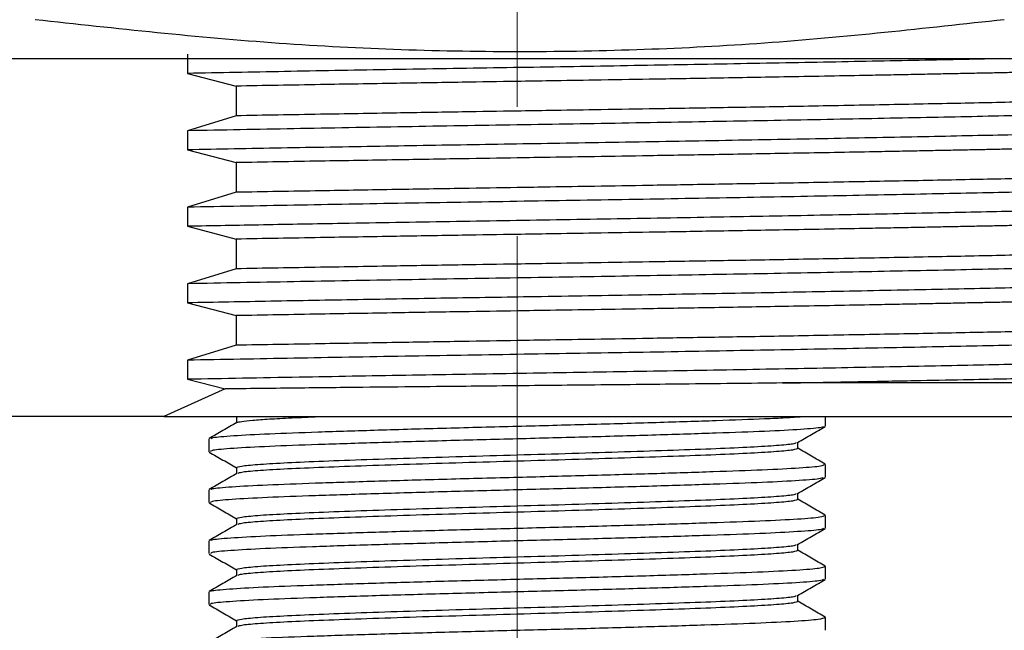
# Model space of a CAD drawing. Header units: millimetres. Extents: x 15 to 415, y 5 to 292.
# Tile 18 of 32: x 227 to 246, y 108 to 120. Entities that reach past the tile are written whole.
import ezdxf

# ---------------------------------------------------------------- set-up
doc = ezdxf.new("R2010")
doc.units = ezdxf.units.MM
doc.linetypes.add('CENTERX2', pattern=[20.32, 12.7, -2.54, 2.54, -2.54])
doc.styles.add('SLDTEXTSTYLE0', font='TXT', dxfattribs={"width": 0.75})
doc.dimstyles.new('SLDDIMSTYLE1', dxfattribs={"dimtxt": 2.645833, "dimasz": 3.302, "dimexe": 0, "dimexo": 0.0625, "dimgap": 0.661458, "dimtad": 0, "dimtih": 1, "dimtoh": 1, "dimrnd": 1e-09, "dimzin": 4, "dimdsep": 46, "dimtxsty": 'SLDTEXTSTYLE0', "dimsah": 1, "dimcen": 0.09, "dimadec": 0, "dimazin": 1, "dimtfac": 1, "dimtofl": 0, "dimtmove": 0, "dimatfit": 3, "dimfxl": 1, "dimfrac": 2, "dimtolj": 1, "dimtzin": 12, "dimarcsym": 0})

# ---------------------------------------------------------------- blocks, each defined once
blk = doc.blocks.new('_D_1')
at = {"color": 7, "linetype": 'Continuous', "lineweight": 0}
for p, q in [((231.956, 214.451), (199.543, 214.451)), ((200.543, 214.451), (200.543, 164.229)), ((200.543, 100.551), (200.543, 160.025)), ((230.331, 100.551), (199.543, 100.551))]:
    blk.add_line(p, q, dxfattribs=at)
at = {"color": 7, "linetype": 'Continuous', "lineweight": 18}
for points in [[(200.543, 214.451), (200.035, 211.149), (201.051, 211.149)], [(200.543, 100.551), (201.051, 103.853), (200.035, 103.853)]]:
    blk.add_solid(points, dxfattribs=at)
at = {"color": 7, "linetype": 'Continuous', "lineweight": 18, "insert": (195.168, 163.436), "char_height": 2.6458, "attachment_point": 1, "style": 'SLDTEXTSTYLE0'}
blk.add_mtext('113.90', dxfattribs=at)

msp = doc.modelspace()

# ---------------------------------------------------------------- linework, layer by layer
at = {"color": 7, "linetype": 'CENTERX2', "lineweight": 18}
msp.add_line((236.331, 217.187), (236.331, 96.086), dxfattribs=at)
at = {"color": 7, "linetype": 'Continuous', "lineweight": 25}
for p, q in [((218.831, 119.071), (253.831, 119.071)), ((229.871, 119.157), (229.871, 118.782)), ((229.871, 118.782), (230.823, 118.531)), ((230.823, 118.531), (230.823, 117.95)), ((230.823, 117.95), (229.871, 117.657)), ((229.871, 117.657), (229.871, 117.282)), ((229.871, 117.282), (230.823, 117.031)), ((230.823, 117.031), (230.823, 116.45)), ((230.823, 116.45), (229.871, 116.157)), ((229.871, 116.157), (229.871, 115.782)), ((229.871, 115.782), (230.823, 115.531)), ((230.823, 115.531), (230.823, 114.95)), ((230.823, 114.95), (229.871, 114.657)), ((229.871, 114.657), (229.871, 114.282)), ((229.871, 114.282), (230.823, 114.031)), ((230.823, 114.031), (230.823, 113.45)), ((230.823, 113.45), (229.871, 113.157)), ((229.871, 113.157), (229.871, 112.782)), ((229.871, 112.782), (230.608, 112.594)), ((250.989, 112.71), (241.529, 112.71)), ((230.608, 112.594), (229.407, 112.051)), ((229.407, 112.051), (224.163, 112.051)), ((230.831, 112.051), (230.831, 111.93)), ((242.372, 111.864), (242.372, 112.051)), ((230.289, 111.613), (230.289, 111.363)), ((241.831, 111.426), (241.831, 111.547)), ((242.372, 110.864), (242.372, 111.114)), ((230.831, 111.051), (230.831, 110.93)), ((230.289, 110.614), (230.289, 110.364)), ((241.831, 110.426), (241.831, 110.547)), ((230.831, 110.051), (230.831, 109.93)), ((242.372, 109.864), (242.372, 110.114)), ((230.289, 109.614), (230.289, 109.364)), ((241.831, 109.426), (241.831, 109.547)), ((230.831, 109.051), (230.831, 108.93)), ((242.37, 109.117), (242.352, 109.121)), ((242.372, 108.863), (242.372, 109.113)), ((230.289, 108.614), (230.289, 108.364)), ((241.831, 108.426), (241.831, 108.547)), ((230.831, 108.051), (230.831, 107.93)), ((242.371, 108.115), (242.344, 108.121)), ((242.372, 107.864), (242.372, 108.114))]:
    msp.add_line(p, q, dxfattribs=at)
for points, knots in [([(245.874, 119.834), (244.31, 119.661), (241.181, 119.315), (236.433, 119.151), (231.659, 119.308), (228.478, 119.659), (226.888, 119.834)], [0, 0, 0, 0, 0.247965, 0.495868, 0.747902, 1, 1, 1, 1]), ([(245.827, 119.071), (245.778, 119.069), (245.236, 119.057), (243.99, 119.032), (242.113, 118.995), (240.076, 118.958), (237.98, 118.921), (235.858, 118.887), (233.776, 118.853), (231.749, 118.817), (230.498, 118.793), (229.871, 118.782)], [0, 0, 0, 0, 0.012161, 0.136297, 0.262099, 0.388142, 0.512982, 0.63543, 0.759006, 0.879215, 1, 1, 1, 1]), ([(250.987, 118.998), (250.988, 118.997), (250.99, 118.994), (250.978, 118.988), (250.953, 118.981), (250.913, 118.974), (250.846, 118.965), (250.742, 118.955), (250.589, 118.943), (250.388, 118.93), (250.083, 118.913), (249.678, 118.896), (249.251, 118.88), (248.915, 118.869), (248.68, 118.862), (248.443, 118.854), (248.136, 118.846), (247.787, 118.837), (247.418, 118.828), (247.077, 118.819), (246.681, 118.81), (246.293, 118.802), (245.941, 118.795), (245.64, 118.788), (245.321, 118.782), (244.966, 118.775), (244.574, 118.767), (244.154, 118.758), (243.705, 118.75), (242.884, 118.734), (241.723, 118.713), (240.27, 118.688), (238.994, 118.666), (237.916, 118.649), (237.051, 118.635), (236.546, 118.627), (236.331, 118.623)], [0, 0, 0, 0, 0.0068177, 0.0267077, 0.0460939, 0.0649762, 0.086591, 0.1198606, 0.1485168, 0.1823527, 0.2213675, 0.2761186, 0.3205779, 0.3445001, 0.3638453, 0.3786132, 0.4005608, 0.4335023, 0.4532211, 0.4754732, 0.5002585, 0.5275769, 0.5453802, 0.561735, 0.5789083, 0.5987442, 0.6195703, 0.6413867, 0.6641934, 0.6879904, 0.7638825, 0.8302228, 0.8870076, 0.9342338, 0.9718986, 1, 1, 1, 1]), ([(236.331, 118.623), (235.972, 118.618), (235.18, 118.605), (233.889, 118.584), (232.395, 118.559), (231.371, 118.541), (230.823, 118.531)], [0, 0, 0, 0, 0.19055, 0.420742, 0.690564, 1, 1, 1, 1]), ([(250.982, 118.41), (250.982, 118.41), (250.979, 118.407), (250.957, 118.401), (250.909, 118.392), (250.821, 118.38), (250.668, 118.367), (250.439, 118.351), (250.167, 118.336), (249.891, 118.323), (249.658, 118.314), (249.432, 118.305), (249.22, 118.297), (248.989, 118.289), (248.763, 118.282), (248.577, 118.277), (248.431, 118.272), (248.284, 118.268), (248.089, 118.263), (247.887, 118.258), (247.68, 118.253), (247.466, 118.248), (246.976, 118.236), (246.109, 118.216), (244.769, 118.188), (243.498, 118.164), (242.444, 118.144), (241.664, 118.13), (240.918, 118.117), (240.213, 118.105), (239.551, 118.094), (238.769, 118.081), (237.916, 118.067), (237.051, 118.053), (236.546, 118.045), (236.331, 118.041)], [0, 0, 0, 0, 0.004017, 0.026311, 0.048606, 0.081172, 0.118549, 0.160736, 0.207732, 0.236254, 0.261995, 0.284953, 0.305129, 0.322523, 0.347637, 0.362969, 0.367756, 0.382447, 0.397138, 0.41183, 0.426521, 0.441212, 0.455904, 0.525131, 0.603788, 0.682446, 0.722291, 0.759703, 0.794682, 0.827229, 0.857343, 0.885024, 0.933079, 0.971405, 1, 1, 1, 1]), ([(250.488, 118.138), (250.459, 118.129), (250.395, 118.107), (249.878, 118.071), (249.024, 118.032), (247.848, 117.993), (246.403, 117.957), (244.715, 117.921), (242.806, 117.883), (240.722, 117.844), (238.542, 117.806), (236.326, 117.77), (234.113, 117.734), (231.924, 117.695), (230.557, 117.669), (229.871, 117.657)], [0, 0, 0, 0, 0.063036, 0.141473, 0.220407, 0.298846, 0.375838, 0.452831, 0.53127, 0.610203, 0.688641, 0.76563, 0.842625, 0.921067, 1, 1, 1, 1]), ([(236.331, 118.041), (235.972, 118.036), (235.18, 118.023), (233.889, 118.002), (232.395, 117.977), (231.371, 117.959), (230.823, 117.95)], [0, 0, 0, 0, 0.19055, 0.420742, 0.690564, 1, 1, 1, 1]), ([(250.502, 117.77), (250.486, 117.76), (250.45, 117.738), (250.009, 117.703), (249.262, 117.666), (248.213, 117.629), (246.909, 117.594), (245.376, 117.56), (243.631, 117.524), (241.703, 117.487), (239.652, 117.45), (237.596, 117.415), (235.579, 117.383), (233.623, 117.35), (231.69, 117.316), (230.478, 117.293), (229.871, 117.282)], [0, 0, 0, 0, 0.063532, 0.137365, 0.211827, 0.286062, 0.359232, 0.431453, 0.505031, 0.579425, 0.653785, 0.727265, 0.794224, 0.862075, 0.930889, 1, 1, 1, 1]), ([(250.987, 117.498), (250.988, 117.497), (250.99, 117.494), (250.978, 117.488), (250.953, 117.481), (250.913, 117.474), (250.846, 117.465), (250.742, 117.455), (250.589, 117.443), (250.388, 117.43), (250.083, 117.413), (249.678, 117.396), (249.251, 117.38), (248.915, 117.369), (248.68, 117.362), (248.443, 117.354), (248.136, 117.346), (247.787, 117.337), (247.418, 117.328), (247.077, 117.319), (246.681, 117.31), (246.293, 117.302), (245.941, 117.295), (245.64, 117.288), (245.321, 117.282), (244.966, 117.275), (244.574, 117.267), (244.154, 117.258), (243.705, 117.25), (242.884, 117.234), (241.723, 117.213), (240.27, 117.188), (238.994, 117.166), (237.916, 117.149), (237.051, 117.135), (236.546, 117.127), (236.331, 117.123)], [0, 0, 0, 0, 0.006818, 0.026708, 0.046094, 0.064976, 0.086591, 0.119861, 0.148517, 0.182353, 0.221367, 0.276119, 0.320578, 0.3445, 0.363845, 0.378613, 0.400561, 0.433502, 0.453221, 0.475473, 0.500259, 0.527577, 0.54538, 0.561735, 0.578908, 0.598744, 0.61957, 0.641387, 0.664193, 0.68799, 0.763882, 0.830223, 0.887008, 0.934234, 0.971899, 1, 1, 1, 1]), ([(236.331, 117.123), (235.972, 117.118), (235.18, 117.105), (233.889, 117.084), (232.395, 117.059), (231.371, 117.041), (230.823, 117.031)], [0, 0, 0, 0, 0.19055, 0.420742, 0.690564, 1, 1, 1, 1]), ([(250.982, 116.91), (250.982, 116.91), (250.979, 116.907), (250.957, 116.901), (250.909, 116.892), (250.821, 116.88), (250.668, 116.867), (250.439, 116.851), (250.167, 116.836), (249.891, 116.823), (249.658, 116.814), (249.432, 116.805), (249.22, 116.797), (248.989, 116.789), (248.763, 116.782), (248.577, 116.777), (248.431, 116.772), (248.284, 116.768), (248.089, 116.763), (247.887, 116.758), (247.68, 116.753), (247.466, 116.748), (246.976, 116.736), (246.109, 116.716), (244.769, 116.688), (243.498, 116.664), (242.444, 116.644), (241.664, 116.63), (240.918, 116.617), (240.213, 116.605), (239.551, 116.594), (238.769, 116.581), (237.916, 116.567), (237.051, 116.553), (236.546, 116.545), (236.331, 116.541)], [0, 0, 0, 0, 0.004017, 0.026311, 0.048606, 0.081172, 0.118549, 0.160736, 0.207732, 0.236254, 0.261995, 0.284953, 0.305129, 0.322523, 0.347637, 0.362969, 0.367756, 0.382447, 0.397138, 0.41183, 0.426521, 0.441212, 0.455904, 0.525131, 0.603788, 0.682446, 0.722291, 0.759703, 0.794682, 0.827229, 0.857343, 0.885024, 0.933079, 0.971405, 1, 1, 1, 1]), ([(250.488, 116.638), (250.459, 116.629), (250.395, 116.607), (249.878, 116.571), (249.024, 116.532), (247.848, 116.493), (246.403, 116.457), (244.715, 116.421), (242.806, 116.383), (240.722, 116.344), (238.542, 116.306), (236.326, 116.27), (234.113, 116.234), (231.924, 116.195), (230.557, 116.169), (229.871, 116.157)], [0, 0, 0, 0, 0.063036, 0.141473, 0.220407, 0.298846, 0.375838, 0.452831, 0.53127, 0.610203, 0.688641, 0.76563, 0.842625, 0.921067, 1, 1, 1, 1]), ([(236.331, 116.541), (235.972, 116.536), (235.18, 116.523), (233.889, 116.502), (232.395, 116.477), (231.371, 116.459), (230.823, 116.45)], [0, 0, 0, 0, 0.19055, 0.420742, 0.690564, 1, 1, 1, 1]), ([(250.51, 116.27), (250.513, 116.269), (250.552, 116.257), (250.37, 116.233), (249.89, 116.196), (249.068, 116.159), (247.967, 116.122), (246.614, 116.087), (245.036, 116.053), (243.25, 116.017), (241.291, 115.979), (239.224, 115.943), (237.113, 115.907), (234.991, 115.873), (233.064, 115.84), (231.343, 115.81), (230.362, 115.791), (229.871, 115.782)], [0, 0, 0, 0, 0.005755, 0.078506, 0.152537, 0.227023, 0.301108, 0.373964, 0.446366, 0.520179, 0.594637, 0.668886, 0.742087, 0.814299, 0.887853, 0.943871, 1, 1, 1, 1]), ([(250.987, 115.998), (250.988, 115.997), (250.99, 115.994), (250.978, 115.988), (250.953, 115.981), (250.913, 115.974), (250.846, 115.965), (250.742, 115.955), (250.589, 115.943), (250.388, 115.93), (250.083, 115.913), (249.678, 115.896), (249.251, 115.88), (248.915, 115.869), (248.68, 115.862), (248.443, 115.854), (248.136, 115.846), (247.787, 115.837), (247.418, 115.828), (247.077, 115.819), (246.681, 115.81), (246.293, 115.802), (245.941, 115.795), (245.64, 115.788), (245.321, 115.782), (244.966, 115.775), (244.574, 115.767), (244.154, 115.758), (243.705, 115.75), (242.884, 115.734), (241.723, 115.713), (240.27, 115.688), (238.994, 115.666), (237.916, 115.649), (237.051, 115.635), (236.546, 115.627), (236.331, 115.623)], [0, 0, 0, 0, 0.0068176, 0.0267077, 0.0460939, 0.0649762, 0.086591, 0.1198606, 0.1485168, 0.1823527, 0.2213675, 0.2761186, 0.320578, 0.3445001, 0.3638453, 0.3786132, 0.4005608, 0.4335023, 0.4532211, 0.4754732, 0.5002585, 0.5275769, 0.5453802, 0.561735, 0.5789083, 0.5987442, 0.6195703, 0.6413867, 0.6641934, 0.6879904, 0.7638825, 0.8302228, 0.8870076, 0.9342338, 0.9718986, 1, 1, 1, 1]), ([(236.331, 115.623), (235.972, 115.618), (235.18, 115.605), (233.889, 115.584), (232.395, 115.559), (231.371, 115.541), (230.823, 115.531)], [0, 0, 0, 0, 0.19055, 0.420742, 0.690564, 1, 1, 1, 1]), ([(250.982, 115.41), (250.982, 115.41), (250.979, 115.407), (250.957, 115.401), (250.909, 115.392), (250.821, 115.38), (250.668, 115.367), (250.439, 115.351), (250.167, 115.336), (249.891, 115.323), (249.658, 115.314), (249.432, 115.305), (249.22, 115.297), (248.989, 115.289), (248.763, 115.282), (248.577, 115.277), (248.431, 115.272), (248.284, 115.268), (248.089, 115.263), (247.887, 115.258), (247.68, 115.253), (247.466, 115.248), (246.976, 115.236), (246.109, 115.216), (244.769, 115.188), (243.498, 115.164), (242.444, 115.144), (241.664, 115.13), (240.918, 115.117), (240.213, 115.105), (239.551, 115.094), (238.769, 115.081), (237.916, 115.067), (237.051, 115.053), (236.546, 115.045), (236.331, 115.041)], [0, 0, 0, 0, 0.004017, 0.026311, 0.048606, 0.081173, 0.118549, 0.160736, 0.207732, 0.236254, 0.261995, 0.284953, 0.305129, 0.322523, 0.347637, 0.362969, 0.367756, 0.382447, 0.397138, 0.41183, 0.426521, 0.441212, 0.455904, 0.525131, 0.603788, 0.682446, 0.722291, 0.759703, 0.794682, 0.827229, 0.857343, 0.885024, 0.933079, 0.971405, 1, 1, 1, 1]), ([(250.488, 115.138), (250.459, 115.129), (250.395, 115.107), (249.878, 115.071), (249.024, 115.032), (247.848, 114.993), (246.403, 114.957), (244.715, 114.921), (242.806, 114.883), (240.722, 114.844), (238.542, 114.806), (236.326, 114.77), (234.113, 114.734), (231.924, 114.695), (230.557, 114.669), (229.871, 114.657)], [0, 0, 0, 0, 0.0630357, 0.1414734, 0.2204068, 0.2988463, 0.3758384, 0.4528305, 0.53127, 0.6102034, 0.6886411, 0.7656298, 0.8426253, 0.9210666, 1, 1, 1, 1]), ([(236.331, 115.041), (235.972, 115.036), (235.18, 115.023), (233.889, 115.002), (232.395, 114.977), (231.371, 114.959), (230.823, 114.95)], [0, 0, 0, 0, 0.19055, 0.420742, 0.690564, 1, 1, 1, 1]), ([(250.487, 114.77), (250.496, 114.767), (250.538, 114.752), (250.296, 114.725), (249.748, 114.688), (248.865, 114.651), (247.71, 114.615), (246.309, 114.58), (244.687, 114.546), (242.862, 114.509), (240.875, 114.472), (238.795, 114.435), (236.802, 114.402), (234.932, 114.372), (233.198, 114.343), (231.486, 114.312), (230.41, 114.292), (229.871, 114.282)], [0, 0, 0, 0, 0.020474, 0.093549, 0.16774, 0.242212, 0.316111, 0.388626, 0.461342, 0.535354, 0.609838, 0.683938, 0.756826, 0.816471, 0.877155, 0.93849, 1, 1, 1, 1]), ([(250.987, 114.498), (250.988, 114.497), (250.99, 114.494), (250.978, 114.488), (250.953, 114.481), (250.913, 114.474), (250.846, 114.465), (250.742, 114.455), (250.589, 114.443), (250.388, 114.43), (250.083, 114.413), (249.678, 114.396), (249.251, 114.38), (248.915, 114.369), (248.68, 114.362), (248.443, 114.354), (248.136, 114.346), (247.787, 114.337), (247.418, 114.328), (247.077, 114.319), (246.681, 114.31), (246.293, 114.302), (245.941, 114.295), (245.64, 114.288), (245.321, 114.282), (244.966, 114.275), (244.574, 114.267), (244.154, 114.258), (243.705, 114.25), (242.884, 114.234), (241.723, 114.213), (240.27, 114.188), (238.994, 114.166), (237.916, 114.149), (237.051, 114.135), (236.546, 114.127), (236.331, 114.123)], [0, 0, 0, 0, 0.006818, 0.026708, 0.046094, 0.064976, 0.086591, 0.119861, 0.148517, 0.182353, 0.221367, 0.276119, 0.320578, 0.3445, 0.363845, 0.378613, 0.400561, 0.433502, 0.453221, 0.475473, 0.500259, 0.527577, 0.54538, 0.561735, 0.578908, 0.598744, 0.61957, 0.641387, 0.664193, 0.68799, 0.763882, 0.830223, 0.887008, 0.934234, 0.971899, 1, 1, 1, 1]), ([(236.331, 114.123), (235.972, 114.118), (235.18, 114.105), (233.889, 114.084), (232.395, 114.059), (231.371, 114.041), (230.823, 114.031)], [0, 0, 0, 0, 0.1905497, 0.4207423, 0.6905643, 1, 1, 1, 1]), ([(250.982, 113.91), (250.982, 113.91), (250.979, 113.907), (250.957, 113.901), (250.909, 113.892), (250.821, 113.88), (250.668, 113.867), (250.439, 113.851), (250.167, 113.836), (249.891, 113.823), (249.658, 113.814), (249.432, 113.805), (249.22, 113.797), (248.989, 113.789), (248.763, 113.782), (248.577, 113.777), (248.431, 113.772), (248.284, 113.768), (248.089, 113.763), (247.887, 113.758), (247.68, 113.753), (247.466, 113.748), (246.976, 113.736), (246.109, 113.716), (244.769, 113.688), (243.498, 113.664), (242.444, 113.644), (241.664, 113.63), (240.918, 113.617), (240.213, 113.605), (239.551, 113.594), (238.769, 113.581), (237.916, 113.567), (237.051, 113.553), (236.546, 113.545), (236.331, 113.541)], [0, 0, 0, 0, 0.004017, 0.026311, 0.048606, 0.081172, 0.118549, 0.160736, 0.207732, 0.236254, 0.261995, 0.284953, 0.305129, 0.322523, 0.347637, 0.362969, 0.367756, 0.382447, 0.397138, 0.41183, 0.426521, 0.441212, 0.455904, 0.525131, 0.603788, 0.682446, 0.722291, 0.759703, 0.794682, 0.827229, 0.857343, 0.885024, 0.933079, 0.971405, 1, 1, 1, 1]), ([(250.488, 113.638), (250.459, 113.629), (250.395, 113.607), (249.878, 113.571), (249.024, 113.532), (247.848, 113.493), (246.403, 113.457), (244.715, 113.421), (242.806, 113.383), (240.722, 113.344), (238.542, 113.306), (236.326, 113.27), (234.113, 113.234), (231.924, 113.195), (230.557, 113.169), (229.871, 113.157)], [0, 0, 0, 0, 0.063036, 0.141473, 0.220407, 0.298846, 0.375838, 0.452831, 0.53127, 0.610203, 0.688641, 0.76563, 0.842625, 0.921067, 1, 1, 1, 1]), ([(236.331, 113.541), (235.972, 113.536), (235.18, 113.523), (233.889, 113.502), (232.395, 113.477), (231.371, 113.459), (230.823, 113.45)], [0, 0, 0, 0, 0.19055, 0.420742, 0.690564, 1, 1, 1, 1]), ([(250.487, 113.27), (250.492, 113.264), (250.507, 113.247), (250.212, 113.218), (249.591, 113.181), (248.65, 113.144), (247.443, 113.107), (245.995, 113.074), (244.33, 113.038), (242.467, 113.002), (240.455, 112.964), (238.364, 112.928), (236.246, 112.894), (234.127, 112.859), (232.358, 112.828), (230.939, 112.802), (230.227, 112.788), (229.871, 112.782)], [0, 0, 0, 0, 0.035309, 0.108676, 0.182993, 0.257417, 0.331094, 0.40337, 0.476414, 0.55059, 0.625064, 0.698981, 0.771527, 0.844209, 0.918202, 0.959098, 1, 1, 1, 1]), ([(241.529, 112.71), (242.002, 112.718), (242.892, 112.734), (244.069, 112.757), (245.037, 112.776), (245.81, 112.792), (246.468, 112.806), (247.073, 112.819), (247.672, 112.834), (248.252, 112.849), (248.803, 112.865), (249.317, 112.882), (249.805, 112.901), (250.225, 112.92), (250.55, 112.939), (250.767, 112.956), (250.9, 112.971), (250.965, 112.984), (250.993, 112.993), (250.986, 112.997), (250.984, 112.998)], [0, 0, 0, 0, 0.086678, 0.16306, 0.229141, 0.28492, 0.330394, 0.379381, 0.430706, 0.484367, 0.540366, 0.598701, 0.659374, 0.731124, 0.796182, 0.854547, 0.906218, 0.951195, 0.989476, 1, 1, 1, 1]), ([(241.529, 112.71), (240.884, 112.702), (239.646, 112.689), (237.791, 112.669), (236.331, 112.655), (235.175, 112.643), (234.217, 112.633), (233.118, 112.622), (231.886, 112.608), (231.05, 112.599), (230.608, 112.594)], [0, 0, 0, 0, 0.181405, 0.348084, 0.500093, 0.572199, 0.658278, 0.758297, 0.872219, 1, 1, 1, 1]), ([(229.407, 112.051), (229.855, 112.051), (230.751, 112.051), (232.183, 112.051), (233.658, 112.051), (235.166, 112.051), (236.688, 112.051), (238.205, 112.051), (239.7, 112.051), (241.156, 112.051), (242.554, 112.051), (243.88, 112.051), (245.116, 112.051), (246.249, 112.051), (247.266, 112.051), (248.153, 112.051), (248.902, 112.051), (249.501, 112.051), (249.95, 112.051), (250.224, 112.051), (250.344, 112.051), (250.32, 112.051), (250.316, 112.051)], [0, 0, 0, 0, 0.051989, 0.103979, 0.155968, 0.207958, 0.259947, 0.311937, 0.363926, 0.415916, 0.467905, 0.519895, 0.571884, 0.623874, 0.675863, 0.727853, 0.779842, 0.831831, 0.883821, 0.93581, 0.9878, 1, 1, 1, 1]), ([(230.838, 111.934), (230.747, 111.882), (230.567, 111.777), (230.386, 111.673), (230.296, 111.621)], [0, 0, 0, 0, 0.499982, 1, 1, 1, 1]), ([(230.336, 111.621), (230.341, 111.627), (230.356, 111.646), (230.737, 111.678), (231.432, 111.716), (232.406, 111.751), (233.588, 111.789), (234.924, 111.827), (236.331, 111.864), (237.737, 111.9), (239.073, 111.938), (240.257, 111.976), (241.069, 112.005), (241.601, 112.031), (241.808, 112.044), (241.912, 112.051)], [0, 0, 0, 0, 0.045429, 0.132496, 0.219438, 0.304444, 0.390956, 0.478224, 0.563872, 0.64952, 0.736787, 0.8233, 0.908306, 0.953977, 1, 1, 1, 1]), ([(230.838, 111.934), (230.863, 111.942), (230.912, 111.957), (231.134, 111.981), (231.463, 112.004), (231.893, 112.028), (232.259, 112.043), (232.441, 112.051)], [0, 0, 0, 0, 0.198404, 0.398803, 0.599202, 0.799601, 1, 1, 1, 1]), ([(242.327, 111.857), (242.322, 111.85), (242.307, 111.832), (241.925, 111.799), (241.229, 111.761), (240.255, 111.726), (239.073, 111.688), (237.737, 111.65), (236.331, 111.614), (234.924, 111.577), (233.588, 111.539), (232.406, 111.501), (231.433, 111.466), (230.734, 111.428), (230.335, 111.393), (230.324, 111.372), (230.32, 111.364)], [0, 0, 0, 0, 0.0408091, 0.1167318, 0.1925445, 0.2666692, 0.3421079, 0.418205, 0.4928897, 0.5675745, 0.6436716, 0.7191103, 0.793235, 0.8690477, 0.9449704, 1, 1, 1, 1]), ([(241.824, 111.544), (241.915, 111.596), (242.095, 111.7), (242.276, 111.805), (242.366, 111.857)], [0, 0, 0, 0, 0.499981, 1, 1, 1, 1]), ([(236.331, 111.301), (236.69, 111.311), (237.41, 111.332), (238.449, 111.364), (239.406, 111.395), (240.244, 111.426), (240.934, 111.457), (241.44, 111.489), (241.749, 111.517), (241.788, 111.536), (241.805, 111.544)], [0, 0, 0, 0, 0.128863, 0.257727, 0.38659, 0.515454, 0.644317, 0.773181, 0.902044, 1, 1, 1, 1]), ([(230.296, 111.356), (230.386, 111.304), (230.564, 111.201), (230.743, 111.098), (230.831, 111.047)], [0, 0, 0, 0, 0.506842, 1, 1, 1, 1]), ([(242.366, 111.12), (242.276, 111.172), (242.097, 111.276), (241.919, 111.379), (241.831, 111.43)], [0, 0, 0, 0, 0.505787, 1, 1, 1, 1]), ([(230.336, 110.621), (230.338, 110.627), (230.345, 110.644), (230.709, 110.676), (231.388, 110.714), (232.349, 110.749), (233.521, 110.787), (234.851, 110.825), (236.256, 110.862), (237.665, 110.898), (239.006, 110.936), (240.198, 110.974), (241.183, 111.009), (241.898, 111.047), (242.316, 111.083), (242.337, 111.104), (242.345, 111.113)], [0, 0, 0, 0, 0.035687, 0.11167, 0.187653, 0.261928, 0.337387, 0.413614, 0.488533, 0.563209, 0.639395, 0.715032, 0.78924, 0.865101, 0.941183, 1, 1, 1, 1]), ([(236.331, 111.176), (235.971, 111.166), (235.251, 111.145), (234.212, 111.114), (233.255, 111.082), (232.417, 111.051), (231.727, 111.02), (231.221, 110.989), (230.914, 110.96), (230.875, 110.942), (230.858, 110.934)], [0, 0, 0, 0, 0.129192, 0.258385, 0.387577, 0.516769, 0.645962, 0.775154, 0.904346, 1, 1, 1, 1]), ([(230.838, 110.934), (230.747, 110.882), (230.567, 110.777), (230.386, 110.673), (230.296, 110.621)], [0, 0, 0, 0, 0.499981, 1, 1, 1, 1]), ([(242.327, 110.857), (242.319, 110.85), (242.296, 110.83), (241.895, 110.797), (241.183, 110.759), (240.198, 110.724), (239.006, 110.686), (237.665, 110.648), (236.256, 110.612), (234.851, 110.575), (233.521, 110.537), (232.349, 110.499), (231.389, 110.464), (230.705, 110.426), (230.327, 110.392), (230.325, 110.372), (230.324, 110.364)], [0, 0, 0, 0, 0.044477, 0.120496, 0.196294, 0.27044, 0.346013, 0.422137, 0.49675, 0.571607, 0.647771, 0.723167, 0.79738, 0.8733, 0.949219, 1, 1, 1, 1]), ([(241.824, 110.544), (241.914, 110.596), (242.095, 110.7), (242.276, 110.805), (242.366, 110.857)], [0, 0, 0, 0, 0.499982, 1, 1, 1, 1]), ([(236.331, 110.301), (236.69, 110.311), (237.41, 110.332), (238.449, 110.364), (239.406, 110.395), (240.244, 110.426), (240.934, 110.457), (241.44, 110.489), (241.748, 110.517), (241.788, 110.536), (241.805, 110.543)], [0, 0, 0, 0, 0.128946, 0.257893, 0.386839, 0.515785, 0.644732, 0.773678, 0.902624, 1, 1, 1, 1]), ([(230.295, 110.357), (230.385, 110.305), (230.564, 110.202), (230.742, 110.098), (230.831, 110.047)], [0, 0, 0, 0, 0.505839, 1, 1, 1, 1]), ([(242.366, 110.12), (242.276, 110.172), (242.097, 110.275), (241.919, 110.379), (241.831, 110.43)], [0, 0, 0, 0, 0.505604, 1, 1, 1, 1]), ([(236.331, 110.176), (235.971, 110.166), (235.251, 110.145), (234.212, 110.114), (233.255, 110.082), (232.417, 110.051), (231.727, 110.02), (231.221, 109.989), (230.913, 109.96), (230.873, 109.942), (230.856, 109.934)], [0, 0, 0, 0, 0.128949, 0.257898, 0.386847, 0.515796, 0.644745, 0.773694, 0.902643, 1, 1, 1, 1]), ([(230.334, 109.62), (230.334, 109.626), (230.335, 109.643), (230.681, 109.674), (231.344, 109.712), (232.293, 109.748), (233.455, 109.785), (234.779, 109.823), (236.181, 109.86), (237.592, 109.896), (238.938, 109.934), (240.14, 109.972), (241.137, 110.007), (241.868, 110.045), (242.307, 110.081), (242.337, 110.104), (242.351, 110.114)], [0, 0, 0, 0, 0.032605, 0.108441, 0.184388, 0.258629, 0.333903, 0.410053, 0.485003, 0.559485, 0.635553, 0.711182, 0.78529, 0.860994, 0.937027, 1, 1, 1, 1]), ([(230.837, 109.933), (230.747, 109.881), (230.566, 109.777), (230.385, 109.672), (230.295, 109.62)], [0, 0, 0, 0, 0.499981, 1, 1, 1, 1]), ([(242.33, 109.857), (242.318, 109.849), (242.286, 109.829), (241.865, 109.795), (241.137, 109.757), (240.14, 109.722), (238.939, 109.684), (237.592, 109.646), (236.181, 109.61), (234.779, 109.573), (233.455, 109.535), (232.293, 109.498), (231.345, 109.462), (230.678, 109.424), (230.318, 109.39), (230.324, 109.371), (230.326, 109.364)], [0, 0, 0, 0, 0.04873, 0.124757, 0.200453, 0.274554, 0.350175, 0.426237, 0.500711, 0.575654, 0.651797, 0.727064, 0.801298, 0.877237, 0.953067, 1, 1, 1, 1]), ([(241.824, 109.544), (241.915, 109.596), (242.095, 109.7), (242.276, 109.805), (242.366, 109.857)], [0, 0, 0, 0, 0.499981, 1, 1, 1, 1]), ([(236.331, 109.301), (236.69, 109.311), (237.41, 109.332), (238.449, 109.364), (239.406, 109.395), (240.244, 109.426), (240.934, 109.457), (241.44, 109.489), (241.749, 109.517), (241.788, 109.536), (241.805, 109.544)], [0, 0, 0, 0, 0.128867, 0.257733, 0.3866, 0.515466, 0.644333, 0.773199, 0.902066, 1, 1, 1, 1]), ([(242.365, 109.121), (242.275, 109.173), (242.097, 109.276), (241.919, 109.379), (241.831, 109.43)], [0, 0, 0, 0, 0.5064046, 1, 1, 1, 1]), ([(230.296, 109.356), (230.386, 109.304), (230.564, 109.201), (230.743, 109.098), (230.831, 109.047)], [0, 0, 0, 0, 0.506841, 1, 1, 1, 1]), ([(230.333, 108.62), (230.331, 108.625), (230.325, 108.641), (230.655, 108.672), (231.301, 108.71), (232.237, 108.746), (233.389, 108.783), (234.706, 108.821), (236.107, 108.858), (237.518, 108.894), (238.87, 108.932), (240.081, 108.97), (241.09, 109.005), (241.837, 109.043), (242.297, 109.08), (242.338, 109.103), (242.357, 109.113)], [0, 0, 0, 0, 0.028921, 0.104702, 0.180702, 0.255017, 0.330196, 0.406359, 0.48143, 0.555826, 0.631866, 0.707577, 0.781692, 0.857328, 0.933404, 1, 1, 1, 1]), ([(236.331, 109.176), (235.971, 109.166), (235.251, 109.145), (234.212, 109.114), (233.255, 109.082), (232.417, 109.051), (231.727, 109.02), (231.221, 108.989), (230.912, 108.96), (230.873, 108.942), (230.856, 108.934)], [0, 0, 0, 0, 0.128894, 0.257789, 0.386683, 0.515577, 0.644471, 0.773366, 0.90226, 1, 1, 1, 1]), ([(230.837, 108.933), (230.746, 108.881), (230.566, 108.777), (230.385, 108.672), (230.295, 108.62)], [0, 0, 0, 0, 0.49998, 1, 1, 1, 1]), ([(242.332, 108.857), (242.316, 108.848), (242.275, 108.828), (241.834, 108.793), (241.091, 108.755), (240.081, 108.72), (238.87, 108.682), (237.518, 108.644), (236.107, 108.608), (234.706, 108.571), (233.389, 108.533), (232.237, 108.496), (231.302, 108.46), (230.651, 108.422), (230.31, 108.389), (230.323, 108.37), (230.328, 108.364)], [0, 0, 0, 0, 0.052427, 0.128501, 0.204136, 0.278249, 0.353959, 0.429998, 0.504392, 0.579462, 0.655623, 0.730801, 0.805115, 0.881114, 0.956892, 1, 1, 1, 1]), ([(241.824, 108.544), (241.914, 108.596), (242.095, 108.7), (242.276, 108.805), (242.366, 108.857)], [0, 0, 0, 0, 0.499982, 1, 1, 1, 1]), ([(236.331, 108.301), (236.69, 108.311), (237.41, 108.332), (238.449, 108.364), (239.406, 108.395), (240.244, 108.426), (240.934, 108.457), (241.44, 108.489), (241.748, 108.517), (241.788, 108.536), (241.805, 108.543)], [0, 0, 0, 0, 0.128942, 0.257883, 0.386825, 0.515767, 0.644708, 0.77365, 0.902592, 1, 1, 1, 1]), ([(242.365, 108.121), (242.275, 108.173), (242.097, 108.276), (241.918, 108.379), (241.831, 108.43)], [0, 0, 0, 0, 0.506902, 1, 1, 1, 1]), ([(230.295, 108.357), (230.385, 108.305), (230.564, 108.202), (230.742, 108.098), (230.831, 108.047)], [0, 0, 0, 0, 0.5058338, 1, 1, 1, 1]), ([(230.33, 107.62), (230.327, 107.624), (230.315, 107.64), (230.629, 107.67), (231.259, 107.708), (232.182, 107.744), (233.323, 107.781), (234.634, 107.819), (236.032, 107.856), (237.445, 107.892), (238.802, 107.93), (240.022, 107.968), (241.043, 108.003), (241.805, 108.041), (242.288, 108.079), (242.339, 108.102), (242.364, 108.114)], [0, 0, 0, 0, 0.025336, 0.101, 0.176993, 0.251342, 0.326366, 0.402482, 0.477613, 0.551882, 0.627835, 0.703568, 0.77765, 0.853158, 0.929215, 1, 1, 1, 1]), ([(236.331, 108.176), (235.971, 108.166), (235.251, 108.145), (234.212, 108.114), (233.255, 108.082), (232.417, 108.051), (231.727, 108.02), (231.221, 107.989), (230.912, 107.96), (230.873, 107.941), (230.855, 107.933)], [0, 0, 0, 0, 0.128798, 0.257596, 0.386394, 0.515192, 0.64399, 0.772788, 0.901585, 1, 1, 1, 1]), ([(230.837, 107.933), (230.746, 107.881), (230.566, 107.777), (230.385, 107.672), (230.295, 107.62)], [0, 0, 0, 0, 0.49998, 1, 1, 1, 1])]:
    msp.add_open_spline(points, degree=3, knots=knots, dxfattribs=at)
for points in [[(241.831, 111.426), (241.81, 111.416), (241.769, 111.395), (241.442, 111.364), (240.934, 111.332), (240.245, 111.301), (239.406, 111.27), (238.449, 111.239), (237.41, 111.207), (236.69, 111.186), (236.331, 111.176)], [(230.831, 111.051), (230.851, 111.061), (230.892, 111.082), (231.219, 111.114), (231.727, 111.145), (232.417, 111.176), (233.255, 111.207), (234.212, 111.239), (235.251, 111.27), (235.971, 111.291), (236.331, 111.301)], [(241.831, 110.426), (241.81, 110.416), (241.769, 110.395), (241.442, 110.364), (240.934, 110.332), (240.245, 110.301), (239.406, 110.27), (238.449, 110.239), (237.41, 110.207), (236.69, 110.186), (236.331, 110.176)], [(230.831, 110.051), (230.851, 110.061), (230.892, 110.082), (231.219, 110.114), (231.727, 110.145), (232.417, 110.176), (233.255, 110.207), (234.212, 110.239), (235.251, 110.27), (235.971, 110.291), (236.331, 110.301)], [(241.831, 109.426), (241.81, 109.416), (241.769, 109.395), (241.442, 109.364), (240.934, 109.332), (240.245, 109.301), (239.406, 109.27), (238.449, 109.239), (237.41, 109.207), (236.69, 109.186), (236.331, 109.176)], [(230.831, 109.051), (230.851, 109.061), (230.892, 109.082), (231.219, 109.114), (231.727, 109.145), (232.417, 109.176), (233.255, 109.207), (234.212, 109.239), (235.251, 109.27), (235.971, 109.291), (236.331, 109.301)], [(241.831, 108.426), (241.81, 108.416), (241.769, 108.395), (241.442, 108.364), (240.934, 108.332), (240.245, 108.301), (239.406, 108.27), (238.449, 108.239), (237.41, 108.207), (236.69, 108.186), (236.331, 108.176)], [(230.831, 108.051), (230.851, 108.061), (230.892, 108.082), (231.219, 108.114), (231.727, 108.145), (232.417, 108.176), (233.255, 108.207), (234.212, 108.239), (235.251, 108.27), (235.971, 108.291), (236.331, 108.301)]]:
    msp.add_open_spline(points, degree=3, dxfattribs=at)

# ---------------------------------------------------------------- dimensions: what is measured, and where the dimension line sits
at = {"color": 7, "linetype": 'Continuous', "lineweight": 18}
dim = msp.add_linear_dim(base=(200.543, 100.551), p1=(232.956, 214.451), p2=(231.331, 100.551), angle=90, dimstyle='SLDDIMSTYLE1', dxfattribs=at)
dim.commit()
dim.dimension.update_dxf_attribs({"geometry": '_D_1', "text_midpoint": (200.543, 162.127), "dimtype": 160})

doc.saveas('drawing.dxf')
